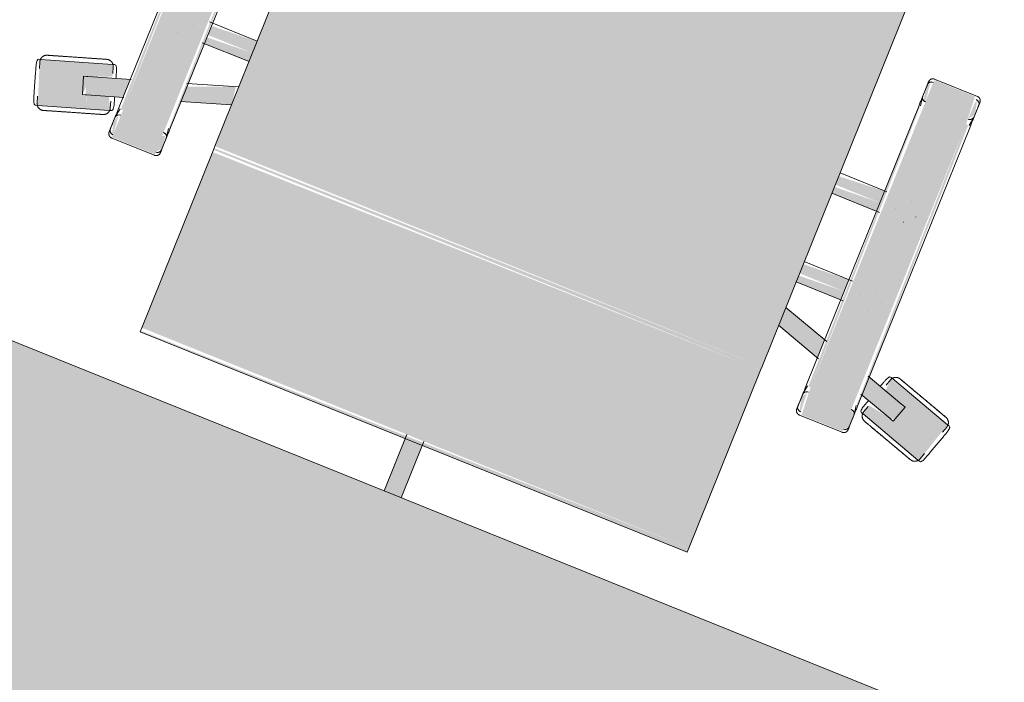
# Model space of a CAD drawing. Header units: millimetres. Extents: x -526411 to -400573, y 47353 to 130199.
# Tile 255 of 256: x -483517 to -482839, y 92879 to 93335. Entities that reach past the tile are written whole.
import ezdxf

# ---------------------------------------------------------------- set-up
doc = ezdxf.new("R2010")
doc.units = ezdxf.units.MM
doc.layers.add('I-FURN', color=30, linetype='Continuous', lineweight=18)

# ---------------------------------------------------------------- blocks, each defined once
blk = doc.blocks.new('80_KA_CE2_coupe werkplek 2P - Type 2-221680-3e Verdieping - Percelen telling LI')
at = {"layer": 'I-FURN'}
blk.add_hatch(color=122, dxfattribs=at).paths.add_polyline_path([(825, 46.57), (825, 846.57), (-825, 846.57), (-825, 46.57), (815, 46.57)], flags=0)
blk.add_line((825, 846.57), (-825, 846.57), dxfattribs=at)
blk = doc.blocks.new('82_3B_bureaustoel - directie vierkant - 82_3B_bureaustoel - directie vierkant-V21-3e Verdieping - Percelen telling LI')
at = {"layer": 'I-FURN'}
for points in [[(203.2, -103.38), (203.2, 171.84), (-203.2, 171.84), (-203.2, -103.38), (172.78, -103.38)], [(271.26, 104), (269.77, 124.06), (239.51, 124.06), (239.51, 104)], [(-271.26, -104), (-273.51, 104), (-274.44, 102.72), (-272.85, -104), (-272.09, -104)], [(-239.51, -104), (-239.51, 104), (-271.26, 104), (-271.26, -104)], [(-236.34, -104), (-237.93, 104), (-239.51, 104), (-237.27, -104), (-236.45, -104)], [(239.51, -104), (237.27, 104), (236.34, 102.72), (237.93, -104), (238.69, -104)], [(271.26, -104), (271.26, 104), (239.51, 104), (239.51, -104)], [(274.44, -104), (272.85, 104), (271.26, 104), (273.51, -104), (274.33, -104)], [(236.34, 34.13), (236.34, 40.26), (203.2, 38.03), (203.2, 34.13), (218.52, 34.13)], [(236.34, 31.75), (236.34, 34.13), (203.2, 34.13), (203.2, 31.75), (219.48, 31.75)], [(236.34, 25.62), (236.34, 31.75), (203.2, 30.11), (203.2, 25.62), (221.96, 25.62)], [(-203.2, -31.75), (-203.2, -25.62), (-236.34, -27.34), (-236.34, -31.75), (-216.42, -31.75)], [(236.34, -31.75), (236.34, -25.62), (203.2, -27.26), (203.2, -31.75), (210.32, -31.75)], [(-203.2, -34.13), (-203.2, -31.75), (-236.34, -31.75), (-236.34, -34.13), (-215.45, -34.13)], [(236.34, -34.13), (236.34, -31.75), (203.2, -31.75), (203.2, -34.13), (211.28, -34.13)], [(-203.2, -40.26), (-203.2, -34.13), (-236.34, -35.86), (-236.34, -40.26), (-212.98, -40.26)], [(236.34, -40.26), (236.34, -34.13), (203.2, -35.77), (203.2, -40.26), (229.93, -40.26)], [(-239.51, -124.06), (-239.51, -104), (-271.26, -104), (-271.26, -124.06), (-248.64, -124.06)], [(203.2, -106.04), (203.2, -103.38), (-203.2, -104.71), (-203.2, -106.04), (166.19, -106.04)], [(203.2, -238.17), (203.2, -106.04), (-203.2, -107.69), (-203.2, -238.17), (28.11, -238.17)], [(271.26, -124.06), (271.26, -104), (239.51, -104), (241, -124.06), (253.02, -124.06)], [(203.2, -241.23), (203.2, -238.17), (-203.2, -240.34), (-201.96, -241.23), (202.19, -241.23)], [(6.35, -280), (6.35, -241.23), (-6.35, -241.23), (-6.35, -280)]]:
    blk.add_hatch(color=122, dxfattribs=at).paths.add_polyline_path(points, flags=0)
h = blk.add_hatch(color=122, dxfattribs=at)
h.paths.add_polyline_path([(271.26, 107.82), (274.44, 112.52), (272.36, 121.35), (271.26, 120.38), (271.26, 108.21)], flags=0)
h.paths.add_polyline_path([(239.51, 107.78), (237.84, 120.82), (236.34, 118.21), (237.57, 109.56)], flags=0)
h = blk.add_hatch(color=122, dxfattribs=at)
h.paths.add_polyline_path([(-203.2, -72.7), (-205.03, -59.94), (-236.34, -72.47), (-236.34, -83.47), (-214.16, -76.26)], flags=0)
h.paths.add_polyline_path([(-274.44, -95.85), (-274.44, -82.49), (-302.36, -91.57), (-298.44, -103.65), (-274.54, -95.88)], flags=0)
h = blk.add_hatch(color=122, dxfattribs=at)
h.paths.add_polyline_path([(298.44, -103.65), (302.18, -91.51), (274.44, -82.49), (274.44, -95.85), (285.63, -99.48)], flags=0)
h.paths.add_polyline_path([(236.34, -83.47), (236.34, -70.11), (203.2, -59.35), (203.2, -72.7), (230.44, -81.55)], flags=0)
h = blk.add_hatch(color=122, dxfattribs=at)
h.paths.add_polyline_path([(-278.6, -107.21), (-277.78, -105.66), (-278.61, -107.17)], flags=0)
h.paths.add_polyline_path([(-279.21, -107.41), (-283.82, -98.9), (-298.44, -103.65), (-294.68, -112.44), (-279.92, -107.64)], flags=0)
h.paths.add_polyline_path([(-294.86, -112.5), (-302.36, -91.57), (-286.45, -85.14), (-289.73, -77.45), (-337.44, -92.95), (-326.92, -122.92), (-297.59, -113.39)], flags=0)
h.paths.add_polyline_path([(-299.1, -103.86), (-301.17, -104.53), (-300.83, -98.52)], flags=0)
h = blk.add_hatch(color=122, dxfattribs=at)
h.paths.add_polyline_path([(327.63, -123.15), (336.73, -92.72), (288.83, -77.81), (288.28, -86.99), (301.93, -92.89), (296.79, -103.11), (281.45, -100.53), (279.92, -107.64), (326.92, -122.92)], flags=0)
h.paths.add_polyline_path([(301.17, -104.53), (299.28, -103.31), (301.92, -102.24)], flags=0)
h = blk.add_hatch(color=122, dxfattribs=at)
h.paths.add_polyline_path([(271.26, -122.36), (274.44, -119.44), (273.72, -110.07), (271.26, -108.21), (271.26, -120.38)], flags=0)
h.paths.add_polyline_path([(239.51, -122.36), (238.76, -108.48), (236.34, -112.52), (238.42, -121.35)], flags=0)
h = blk.add_hatch(color=122, dxfattribs=at)
h.paths.add_polyline_path([(-239.51, -122.36), (-236.34, -118.21), (-237.57, -109.56), (-239.51, -110.35), (-239.51, -120.38)], flags=0)
h.paths.add_polyline_path([(-271.26, -122.36), (-272.62, -109.06), (-274.44, -112.52), (-272.36, -121.35)], flags=0)
for p, q in [((-203.2, -103.38), (-203.2, 171.84)), ((203.2, 171.84), (203.2, -103.38)), ((271.26, 124.72), (239.51, 124.72)), ((236.34, 119.44), (236.34, 110.7)), ((274.44, 110.74), (274.44, 119.44)), ((236.34, 111.36), (236.34, 110.7)), ((237.34, 104), (236.37, 110.29)), ((274.41, 110.32), (273.43, 104)), ((274.44, 110.74), (274.44, 111.4)), ((-274.44, 104), (-274.44, -104)), ((-236.34, -104), (-236.34, 104)), ((236.34, 104), (236.34, -104)), ((274.44, -104), (274.44, 104)), ((237.93, 40.48), (203.2, 40.48)), ((256.52, 40.48), (256.56, 40.48)), ((247.85, 31.77), (247.85, 31.75)), ((262.93, 31.77), (262.93, 31.81)), ((203.2, 25.4), (238.69, 25.4)), ((256.56, 25.4), (256.51, 25.4)), ((-203.2, -25.4), (-238.69, -25.4)), ((239, -25.4), (203.2, -25.4)), ((256.52, -25.4), (256.56, -25.4)), ((-247.85, -31.77), (-247.85, -31.75)), ((247.85, -31.77), (247.85, -31.81)), ((262.93, -31.77), (262.93, -31.75)), ((-256.52, -40.48), (-256.56, -40.48)), ((-237.93, -40.48), (-203.2, -40.48)), ((203.2, -40.48), (238.16, -40.48)), ((256.56, -40.48), (256.51, -40.48)), ((-237.27, -70.42), (-203.2, -59.35)), ((203.2, -59.35), (238.05, -70.67)), ((-203.2, -72.7), (-236.76, -83.61)), ((237.33, -83.79), (203.2, -72.7)), ((-336.73, -92.72), (-289.73, -77.45)), ((-289.73, -77.45), (-288.41, -77.02)), ((-287.2, -83.3), (-288.67, -78.77)), ((288.67, -78.77), (287.2, -83.3)), ((288.41, -77.02), (289.73, -77.45)), ((289.73, -77.45), (336.73, -92.72)), ((-302.36, -91.57), (-273.96, -82.34)), ((273.51, -82.19), (302.36, -91.57)), ((-338.05, -93.15), (-336.73, -92.72)), ((-336.82, -94.42), (-335.35, -98.95)), ((-305.1, -92.45), (-303.02, -91.78)), ((-305.1, -92.46), (-301.17, -104.53)), ((-303.02, -91.78), (-302.81, -91.71)), ((-302.53, -91.62), (-302.36, -91.57)), ((301.17, -104.53), (305.1, -92.46)), ((302.36, -91.57), (303.02, -91.78)), ((303.02, -91.78), (305.1, -92.45)), ((335.35, -98.95), (336.82, -94.42)), ((336.73, -92.72), (338.05, -93.15)), ((-273.99, -95.7), (-298.44, -103.65)), ((-279.84, -105.95), (-281.31, -101.42)), ((298.44, -103.65), (273.51, -95.55)), ((281.31, -101.42), (279.84, -105.95)), ((-336.71, -102.73), (-332.79, -114.81)), ((-336.71, -102.73), (-332.79, -114.81)), ((-279.92, -107.64), (-326.92, -122.92)), ((-299.1, -103.86), (-301.17, -104.53)), ((-298.44, -103.65), (-299.1, -103.86)), ((-278.6, -107.21), (-279.92, -107.64)), ((-274.41, -110.32), (-273.43, -104)), ((-236.37, -110.29), (-237.34, -104)), ((-203.2, -106.04), (-203.2, -103.38)), ((-203.2, -238.17), (-203.2, -106.04)), ((203.2, -103.38), (203.2, -106.04)), ((203.2, -106.04), (203.2, -238.17)), ((236.37, -110.29), (237.34, -104)), ((273.43, -104), (274.41, -110.32)), ((279.92, -107.64), (278.6, -107.21)), ((326.92, -122.92), (279.92, -107.64)), ((299.1, -103.86), (298.44, -103.65)), ((301.17, -104.53), (299.1, -103.86)), ((332.79, -114.81), (336.71, -102.73)), ((332.79, -114.81), (336.71, -102.73)), ((-274.44, -110.74), (-274.44, -119.44)), ((-274.44, -110.74), (-274.44, -111.4)), ((-236.34, -119.44), (-236.34, -110.7)), ((-236.34, -111.36), (-236.34, -110.7)), ((236.34, -110.7), (236.34, -119.44)), ((236.34, -110.7), (236.34, -111.36)), ((274.44, -119.44), (274.44, -110.74)), ((274.44, -111.4), (274.44, -110.74)), ((-329.46, -117.06), (-327.99, -121.59)), ((327.99, -121.59), (329.46, -117.06)), ((-326.92, -122.92), (-328.24, -123.34)), ((-271.26, -124.72), (-239.51, -124.72)), ((239.51, -124.72), (271.26, -124.72)), ((328.24, -123.34), (326.92, -122.92)), ((-203.2, -241.23), (-203.2, -238.17)), ((-203.2, -241.23), (203.2, -241.23)), ((-6.35, -280), (-6.35, -238.17)), ((6.35, -238.17), (6.35, -280)), ((203.2, -238.17), (203.2, -241.23))]:
    blk.add_line(p, q, dxfattribs=at)
at = {"layer": 'I-FURN', "flags": 128}
for points in [[(236.34, 121.54), (236.34, 121.67), (236.35, 121.8), (236.36, 121.92), (236.38, 122.05), (236.4, 122.17), (236.43, 122.3), (236.46, 122.42), (236.5, 122.54), (236.54, 122.66), (236.59, 122.78), (236.64, 122.9), (236.7, 123.01), (236.76, 123.12), (236.82, 123.23), (236.89, 123.34), (236.97, 123.44), (237.05, 123.54), (237.13, 123.64), (237.21, 123.73), (237.3, 123.82), (237.39, 123.91), (237.49, 123.99), (237.59, 124.07), (237.69, 124.14), (237.8, 124.22), (237.91, 124.28), (238.02, 124.34), (238.13, 124.4), (238.25, 124.45), (238.36, 124.5), (238.48, 124.55), (238.6, 124.59), (238.73, 124.62), (238.85, 124.65), (238.97, 124.67), (239.1, 124.69), (239.23, 124.71), (239.35, 124.71), (239.48, 124.72), (239.51, 124.72)], [(271.26, 124.72), (271.39, 124.72), (271.52, 124.71), (271.64, 124.7), (271.77, 124.68), (271.89, 124.66), (272.02, 124.63), (272.14, 124.6), (272.26, 124.56), (272.38, 124.52), (272.5, 124.47), (272.62, 124.42), (272.73, 124.36), (272.84, 124.3), (272.95, 124.23), (273.06, 124.16), (273.16, 124.09), (273.26, 124.01), (273.36, 123.93), (273.45, 123.85), (273.54, 123.76), (273.63, 123.66), (273.71, 123.57), (273.79, 123.47), (273.86, 123.36), (273.94, 123.26), (274, 123.15), (274.06, 123.04), (274.12, 122.93), (274.17, 122.81), (274.22, 122.69), (274.27, 122.58), (274.31, 122.45), (274.34, 122.33), (274.37, 122.21), (274.39, 122.08), (274.41, 121.96), (274.43, 121.83), (274.43, 121.71), (274.44, 121.58), (274.44, 121.54)], [(236.34, 120.11), (236.34, 120.37), (236.34, 120.61), (236.34, 120.83), (236.34, 121.01), (236.34, 121.17), (236.34, 121.3), (236.34, 121.4), (236.34, 121.48), (236.34, 121.52), (236.34, 121.54)], [(236.34, 121.54), (236.34, 121.53), (236.34, 121.49), (236.34, 121.42), (236.34, 121.32), (236.34, 121.19), (236.34, 121.04), (236.34, 120.86), (236.34, 120.65), (236.34, 120.42), (236.34, 120.16), (236.34, 119.87), (236.34, 119.56), (236.34, 119.23), (236.34, 118.86), (236.34, 118.48), (236.34, 118.07), (236.34, 117.64), (236.34, 117.19), (236.34, 116.72), (236.34, 116.22), (236.34, 115.71), (236.34, 115.18), (236.34, 114.63), (236.34, 114.06), (236.34, 113.48), (236.34, 112.88), (236.34, 112.27), (236.34, 111.64), (236.34, 111.01), (236.34, 110.36), (236.34, 109.7), (236.34, 109.03), (236.34, 108.36), (236.34, 107.67), (236.34, 106.98), (236.34, 106.29), (236.34, 105.59), (236.34, 104.89), (236.34, 104.19), (236.34, 104)], [(274.44, 104), (274.44, 104.7), (274.44, 105.4), (274.44, 106.1), (274.44, 106.8), (274.44, 107.49), (274.44, 108.17), (274.44, 108.85), (274.44, 109.52), (274.44, 110.18), (274.44, 110.83), (274.44, 111.47), (274.44, 112.1), (274.44, 112.72), (274.44, 113.32), (274.44, 113.91), (274.44, 114.48), (274.44, 115.03), (274.44, 115.57), (274.44, 116.09), (274.44, 116.59), (274.44, 117.06), (274.44, 117.52), (274.44, 117.96), (274.44, 118.37), (274.44, 118.76), (274.44, 119.13), (274.44, 119.47), (274.44, 119.79), (274.44, 120.08), (274.44, 120.35), (274.44, 120.59), (274.44, 120.81), (274.44, 121), (274.44, 121.16), (274.44, 121.29), (274.44, 121.39), (274.44, 121.47), (274.44, 121.52), (274.44, 121.54)], [(274.44, 121.54), (274.44, 121.53), (274.44, 121.49), (274.44, 121.42), (274.44, 121.32), (274.44, 121.19), (274.44, 121.04), (274.44, 120.86), (274.44, 120.65), (274.44, 120.42), (274.44, 120.16), (274.44, 120.11)], [(-314.22, -82.06), (-313.43, -81.81), (-312.65, -81.56), (-311.88, -81.3), (-311.1, -81.05), (-310.33, -80.8), (-309.57, -80.55), (-308.81, -80.31), (-308.07, -80.07), (-307.33, -79.83), (-306.6, -79.59), (-305.89, -79.36), (-305.19, -79.13), (-304.5, -78.91), (-303.83, -78.69), (-303.18, -78.48), (-302.54, -78.27), (-301.93, -78.07), (-301.33, -77.88), (-300.75, -77.69), (-300.19, -77.51), (-299.66, -77.34), (-299.15, -77.17), (-298.67, -77.01), (-298.2, -76.86), (-297.77, -76.72), (-297.36, -76.59), (-296.98, -76.46), (-296.62, -76.35), (-296.3, -76.24), (-296, -76.15), (-295.73, -76.06), (-295.49, -75.98), (-295.28, -75.91), (-295.1, -75.85), (-294.95, -75.81), (-294.84, -75.77), (-294.75, -75.74), (-294.7, -75.72), (-294.67, -75.71)], [(-294.67, -75.71), (-294.69, -75.72), (-294.73, -75.73), (-294.81, -75.76), (-294.92, -75.79), (-295.06, -75.84), (-295.23, -75.9), (-295.43, -75.96), (-295.66, -76.04), (-295.92, -76.12), (-296.21, -76.22), (-296.53, -76.32), (-296.88, -76.43), (-297.25, -76.55), (-297.66, -76.68), (-298.08, -76.82), (-298.54, -76.97), (-299.02, -77.13), (-299.52, -77.29), (-300.05, -77.46), (-300.6, -77.64), (-301.17, -77.83), (-301.76, -78.02), (-302.37, -78.22), (-303.01, -78.42), (-303.66, -78.63), (-304.32, -78.85), (-305, -79.07), (-305.7, -79.3), (-306.41, -79.53), (-307.13, -79.76), (-307.87, -80), (-308.61, -80.24), (-309.37, -80.49), (-310.13, -80.74), (-310.89, -80.99), (-311.67, -81.24), (-312.44, -81.49), (-313.22, -81.74), (-314, -82), (-314.22, -82.06)], [(-294.67, -75.71), (-294.49, -75.66), (-294.3, -75.61), (-294.12, -75.57), (-293.93, -75.54), (-293.74, -75.51), (-293.55, -75.49), (-293.36, -75.48), (-293.17, -75.48), (-292.98, -75.49), (-292.79, -75.5), (-292.6, -75.52), (-292.41, -75.55), (-292.23, -75.58), (-292.04, -75.62), (-291.86, -75.67), (-291.67, -75.73), (-291.49, -75.8), (-291.32, -75.87), (-291.14, -75.95), (-290.97, -76.03), (-290.81, -76.12), (-290.65, -76.22), (-290.49, -76.33), (-290.33, -76.44), (-290.18, -76.56), (-290.04, -76.68), (-289.9, -76.81), (-289.76, -76.95), (-289.63, -77.09), (-289.51, -77.23), (-289.39, -77.38), (-289.28, -77.53), (-289.18, -77.69), (-289.08, -77.86), (-288.99, -78.02), (-288.9, -78.19), (-288.82, -78.37), (-288.75, -78.54), (-288.69, -78.72), (-288.67, -78.77)], [(288.67, -78.77), (288.73, -78.59), (288.8, -78.41), (288.88, -78.24), (288.96, -78.07), (289.05, -77.9), (289.15, -77.74), (289.25, -77.58), (289.36, -77.42), (289.48, -77.27), (289.6, -77.12), (289.73, -76.98), (289.86, -76.85), (290, -76.72), (290.14, -76.59), (290.29, -76.47), (290.44, -76.36), (290.6, -76.25), (290.76, -76.15), (290.93, -76.06), (291.1, -75.97), (291.27, -75.89), (291.45, -75.81), (291.63, -75.75), (291.81, -75.69), (291.99, -75.64), (292.17, -75.59), (292.36, -75.55), (292.55, -75.53), (292.74, -75.5), (292.93, -75.49), (293.12, -75.48), (293.31, -75.48), (293.5, -75.49), (293.69, -75.51), (293.88, -75.53), (294.07, -75.56), (294.25, -75.6), (294.44, -75.64), (294.62, -75.7), (294.67, -75.71)], [(314.22, -82.06), (313.43, -81.81), (312.65, -81.56), (311.88, -81.3), (311.1, -81.05), (310.33, -80.8), (309.57, -80.55), (308.81, -80.31), (308.07, -80.07), (307.33, -79.83), (306.6, -79.59), (305.89, -79.36), (305.19, -79.13), (304.5, -78.91), (303.83, -78.69), (303.18, -78.48), (302.54, -78.27), (301.93, -78.07), (301.33, -77.88), (300.75, -77.69), (300.19, -77.51), (299.66, -77.34), (299.15, -77.17), (298.67, -77.01), (298.2, -76.86), (297.77, -76.72), (297.36, -76.59), (296.98, -76.46), (296.62, -76.35), (296.3, -76.24), (296, -76.15), (295.73, -76.06), (295.49, -75.98), (295.28, -75.91), (295.1, -75.85), (294.95, -75.81), (294.84, -75.77), (294.75, -75.74), (294.7, -75.72), (294.67, -75.71)], [(294.67, -75.71), (294.69, -75.72), (294.73, -75.73), (294.81, -75.76), (294.92, -75.79), (295.06, -75.84), (295.23, -75.9), (295.43, -75.96), (295.66, -76.04), (295.92, -76.12), (296.21, -76.22), (296.53, -76.32), (296.88, -76.43), (297.25, -76.55), (297.66, -76.68), (298.08, -76.82), (298.54, -76.97), (299.02, -77.13), (299.52, -77.29), (300.05, -77.46), (300.6, -77.64), (301.17, -77.83), (301.76, -78.02), (302.37, -78.22), (303.01, -78.42), (303.66, -78.63), (304.32, -78.85), (305, -79.07), (305.7, -79.3), (306.41, -79.53), (307.13, -79.76), (307.87, -80), (308.61, -80.24), (309.37, -80.49), (310.13, -80.74), (310.89, -80.99), (311.67, -81.24), (312.44, -81.49), (313.22, -81.74), (314, -82), (314.22, -82.06)], [(-314.22, -82.06), (-315, -82.32), (-315.78, -82.57), (-316.56, -82.82), (-317.33, -83.08), (-318.1, -83.33), (-318.86, -83.57), (-319.62, -83.82), (-320.36, -84.06), (-321.1, -84.3), (-321.83, -84.54), (-322.54, -84.77), (-323.24, -85), (-323.93, -85.22), (-324.6, -85.44), (-325.25, -85.65), (-325.89, -85.86), (-326.51, -86.06), (-327.1, -86.25), (-327.68, -86.44), (-328.24, -86.62), (-328.77, -86.79), (-329.28, -86.96), (-329.77, -87.12), (-330.23, -87.27), (-330.66, -87.41), (-331.07, -87.54), (-331.45, -87.67), (-331.81, -87.78), (-332.14, -87.89), (-332.43, -87.98), (-332.7, -88.07), (-332.94, -88.15), (-333.15, -88.22), (-333.33, -88.27), (-333.48, -88.32), (-333.59, -88.36), (-333.68, -88.39), (-333.74, -88.41), (-333.76, -88.41)], [(-333.76, -88.42), (-333.75, -88.41), (-333.7, -88.4), (-333.62, -88.37), (-333.51, -88.33), (-333.37, -88.29), (-333.2, -88.23), (-333, -88.17), (-332.77, -88.09), (-332.51, -88.01), (-332.22, -87.91), (-331.9, -87.81), (-331.55, -87.7), (-331.18, -87.58), (-330.78, -87.45), (-330.35, -87.31), (-329.89, -87.16), (-329.41, -87), (-328.91, -86.84), (-328.38, -86.67), (-327.83, -86.49), (-327.26, -86.3), (-326.67, -86.11), (-326.06, -85.91), (-325.43, -85.71), (-324.78, -85.5), (-324.11, -85.28), (-323.43, -85.06), (-322.73, -84.83), (-322.02, -84.6), (-321.3, -84.37), (-320.56, -84.13), (-319.82, -83.89), (-319.07, -83.64), (-318.31, -83.39), (-317.54, -83.14), (-316.77, -82.89), (-315.99, -82.64), (-315.21, -82.39), (-314.43, -82.13), (-314.22, -82.06)], [(314.22, -82.06), (315, -82.32), (315.78, -82.57), (316.56, -82.82), (317.33, -83.08), (318.1, -83.33), (318.86, -83.57), (319.62, -83.82), (320.36, -84.06), (321.1, -84.3), (321.83, -84.54), (322.54, -84.77), (323.24, -85), (323.93, -85.22), (324.6, -85.44), (325.25, -85.65), (325.89, -85.86), (326.51, -86.06), (327.1, -86.25), (327.68, -86.44), (328.24, -86.62), (328.77, -86.79), (329.28, -86.96), (329.77, -87.12), (330.23, -87.27), (330.66, -87.41), (331.07, -87.54), (331.45, -87.67), (331.81, -87.78), (332.14, -87.89), (332.43, -87.98), (332.7, -88.07), (332.94, -88.15), (333.15, -88.22), (333.33, -88.27), (333.48, -88.32), (333.59, -88.36), (333.68, -88.39), (333.74, -88.41), (333.76, -88.41)], [(333.76, -88.42), (333.75, -88.41), (333.7, -88.4), (333.62, -88.37), (333.51, -88.33), (333.37, -88.29), (333.2, -88.23), (333, -88.17), (332.77, -88.09), (332.51, -88.01), (332.22, -87.91), (331.9, -87.81), (331.55, -87.7), (331.18, -87.58), (330.78, -87.45), (330.35, -87.31), (329.89, -87.16), (329.41, -87), (328.91, -86.84), (328.38, -86.67), (327.83, -86.49), (327.26, -86.3), (326.67, -86.11), (326.06, -85.91), (325.43, -85.71), (324.78, -85.5), (324.11, -85.28), (323.43, -85.06), (322.73, -84.83), (322.02, -84.6), (321.3, -84.37), (320.56, -84.13), (319.82, -83.89), (319.07, -83.64), (318.31, -83.39), (317.54, -83.14), (316.77, -82.89), (315.99, -82.64), (315.21, -82.39), (314.43, -82.13), (314.22, -82.06)], [(-336.82, -94.42), (-336.87, -94.23), (-336.92, -94.05), (-336.96, -93.86), (-337, -93.68), (-337.02, -93.49), (-337.04, -93.3), (-337.05, -93.11), (-337.05, -92.92), (-337.05, -92.73), (-337.03, -92.54), (-337.01, -92.35), (-336.99, -92.16), (-336.95, -91.97), (-336.91, -91.79), (-336.86, -91.6), (-336.8, -91.42), (-336.74, -91.24), (-336.67, -91.06), (-336.59, -90.89), (-336.5, -90.72), (-336.41, -90.55), (-336.31, -90.39), (-336.2, -90.23), (-336.09, -90.08), (-335.98, -89.93), (-335.85, -89.78), (-335.72, -89.64), (-335.59, -89.51), (-335.45, -89.38), (-335.3, -89.26), (-335.15, -89.14), (-335, -89.03), (-334.84, -88.92), (-334.68, -88.82), (-334.51, -88.73), (-334.34, -88.65), (-334.17, -88.57), (-333.99, -88.5), (-333.81, -88.43), (-333.76, -88.42)], [(333.76, -88.42), (333.94, -88.48), (334.12, -88.55), (334.29, -88.62), (334.46, -88.71), (334.63, -88.8), (334.8, -88.9), (334.96, -89), (335.11, -89.11), (335.26, -89.22), (335.41, -89.35), (335.55, -89.47), (335.69, -89.61), (335.82, -89.75), (335.94, -89.89), (336.06, -90.04), (336.18, -90.19), (336.28, -90.35), (336.38, -90.51), (336.48, -90.68), (336.56, -90.84), (336.65, -91.02), (336.72, -91.19), (336.79, -91.37), (336.84, -91.55), (336.9, -91.74), (336.94, -91.92), (336.98, -92.11), (337.01, -92.3), (337.03, -92.49), (337.04, -92.68), (337.05, -92.87), (337.05, -93.06), (337.04, -93.25), (337.03, -93.44), (337, -93.63), (336.97, -93.81), (336.93, -94), (336.89, -94.18), (336.83, -94.37), (336.82, -94.42)], [(-279.84, -105.95), (-279.78, -106.13), (-279.74, -106.31), (-279.7, -106.5), (-279.66, -106.69), (-279.64, -106.88), (-279.62, -107.07), (-279.61, -107.26), (-279.61, -107.45), (-279.61, -107.64), (-279.62, -107.83), (-279.64, -108.02), (-279.67, -108.21), (-279.71, -108.39), (-279.75, -108.58), (-279.8, -108.76), (-279.86, -108.94), (-279.92, -109.12), (-279.99, -109.3), (-280.07, -109.47), (-280.16, -109.64), (-280.25, -109.81), (-280.35, -109.97), (-280.45, -110.13), (-280.56, -110.29), (-280.68, -110.44), (-280.81, -110.58), (-280.94, -110.72), (-281.07, -110.86), (-281.21, -110.98), (-281.36, -111.11), (-281.51, -111.23), (-281.66, -111.34), (-281.82, -111.44), (-281.98, -111.54), (-282.15, -111.63), (-282.32, -111.72), (-282.49, -111.8), (-282.67, -111.87), (-282.85, -111.93), (-282.9, -111.95)], [(-274.44, -104), (-274.44, -104.7), (-274.44, -105.4), (-274.44, -106.1), (-274.44, -106.8), (-274.44, -107.49), (-274.44, -108.17), (-274.44, -108.85), (-274.44, -109.52), (-274.44, -110.18), (-274.44, -110.83), (-274.44, -111.47), (-274.44, -112.1), (-274.44, -112.72), (-274.44, -113.32), (-274.44, -113.91), (-274.44, -114.48), (-274.44, -115.03), (-274.44, -115.57), (-274.44, -116.09), (-274.44, -116.59), (-274.44, -117.06), (-274.44, -117.52), (-274.44, -117.96), (-274.44, -118.37), (-274.44, -118.76), (-274.44, -119.13), (-274.44, -119.47), (-274.44, -119.79), (-274.44, -120.08), (-274.44, -120.35), (-274.44, -120.59), (-274.44, -120.81), (-274.44, -121), (-274.44, -121.16), (-274.44, -121.29), (-274.44, -121.39), (-274.44, -121.47), (-274.44, -121.52), (-274.44, -121.54)], [(-236.34, -121.54), (-236.34, -121.53), (-236.34, -121.49), (-236.34, -121.42), (-236.34, -121.32), (-236.34, -121.19), (-236.34, -121.04), (-236.34, -120.86), (-236.34, -120.65), (-236.34, -120.42), (-236.34, -120.16), (-236.34, -119.87), (-236.34, -119.56), (-236.34, -119.23), (-236.34, -118.86), (-236.34, -118.48), (-236.34, -118.07), (-236.34, -117.64), (-236.34, -117.19), (-236.34, -116.72), (-236.34, -116.22), (-236.34, -115.71), (-236.34, -115.18), (-236.34, -114.63), (-236.34, -114.06), (-236.34, -113.48), (-236.34, -112.88), (-236.34, -112.27), (-236.34, -111.64), (-236.34, -111.01), (-236.34, -110.36), (-236.34, -109.7), (-236.34, -109.03), (-236.34, -108.36), (-236.34, -107.67), (-236.34, -106.98), (-236.34, -106.29), (-236.34, -105.59), (-236.34, -104.89), (-236.34, -104.19), (-236.34, -104)], [(236.34, -104), (236.34, -104.7), (236.34, -105.4), (236.34, -106.1), (236.34, -106.8), (236.34, -107.49), (236.34, -108.17), (236.34, -108.85), (236.34, -109.52), (236.34, -110.18), (236.34, -110.83), (236.34, -111.47), (236.34, -112.1), (236.34, -112.72), (236.34, -113.32), (236.34, -113.91), (236.34, -114.48), (236.34, -115.03), (236.34, -115.57), (236.34, -116.09), (236.34, -116.59), (236.34, -117.06), (236.34, -117.52), (236.34, -117.96), (236.34, -118.37), (236.34, -118.76), (236.34, -119.13), (236.34, -119.47), (236.34, -119.79), (236.34, -120.08), (236.34, -120.35), (236.34, -120.59), (236.34, -120.81), (236.34, -121), (236.34, -121.16), (236.34, -121.29), (236.34, -121.39), (236.34, -121.47), (236.34, -121.52), (236.34, -121.54)], [(274.44, -121.54), (274.44, -121.53), (274.44, -121.49), (274.44, -121.42), (274.44, -121.32), (274.44, -121.19), (274.44, -121.04), (274.44, -120.86), (274.44, -120.65), (274.44, -120.42), (274.44, -120.16), (274.44, -119.87), (274.44, -119.56), (274.44, -119.23), (274.44, -118.86), (274.44, -118.48), (274.44, -118.07), (274.44, -117.64), (274.44, -117.19), (274.44, -116.72), (274.44, -116.22), (274.44, -115.71), (274.44, -115.18), (274.44, -114.63), (274.44, -114.06), (274.44, -113.48), (274.44, -112.88), (274.44, -112.27), (274.44, -111.64), (274.44, -111.01), (274.44, -110.36), (274.44, -109.7), (274.44, -109.03), (274.44, -108.36), (274.44, -107.67), (274.44, -106.98), (274.44, -106.29), (274.44, -105.59), (274.44, -104.89), (274.44, -104.19), (274.44, -104)], [(282.9, -111.95), (282.72, -111.89), (282.54, -111.82), (282.36, -111.74), (282.19, -111.66), (282.03, -111.57), (281.86, -111.47), (281.7, -111.37), (281.55, -111.26), (281.4, -111.14), (281.25, -111.02), (281.11, -110.89), (280.97, -110.76), (280.84, -110.62), (280.72, -110.48), (280.6, -110.33), (280.48, -110.17), (280.38, -110.02), (280.28, -109.85), (280.18, -109.69), (280.09, -109.52), (280.01, -109.35), (279.94, -109.17), (279.87, -108.99), (279.81, -108.81), (279.76, -108.63), (279.72, -108.44), (279.68, -108.26), (279.65, -108.07), (279.63, -107.88), (279.61, -107.69), (279.61, -107.5), (279.61, -107.31), (279.62, -107.12), (279.63, -106.93), (279.65, -106.74), (279.69, -106.55), (279.72, -106.36), (279.77, -106.18), (279.82, -106), (279.84, -105.95)], [(-302.44, -118.3), (-301.66, -118.05), (-300.88, -117.79), (-300.1, -117.54), (-299.33, -117.29), (-298.56, -117.04), (-297.8, -116.79), (-297.04, -116.54), (-296.29, -116.3), (-295.56, -116.06), (-294.83, -115.83), (-294.12, -115.59), (-293.42, -115.37), (-292.73, -115.14), (-292.06, -114.93), (-291.41, -114.71), (-290.77, -114.51), (-290.15, -114.31), (-289.55, -114.11), (-288.98, -113.92), (-288.42, -113.74), (-287.89, -113.57), (-287.38, -113.41), (-286.89, -113.25), (-286.43, -113.1), (-286, -112.96), (-285.59, -112.82), (-285.2, -112.7), (-284.85, -112.58), (-284.52, -112.48), (-284.22, -112.38), (-283.96, -112.29), (-283.72, -112.22), (-283.51, -112.15), (-283.33, -112.09), (-283.18, -112.04), (-283.06, -112), (-282.98, -111.98), (-282.92, -111.96), (-282.9, -111.95)], [(-282.9, -111.95), (-282.91, -111.95), (-282.96, -111.97), (-283.04, -111.99), (-283.15, -112.03), (-283.29, -112.08), (-283.46, -112.13), (-283.66, -112.2), (-283.89, -112.27), (-284.15, -112.36), (-284.44, -112.45), (-284.76, -112.55), (-285.11, -112.67), (-285.48, -112.79), (-285.88, -112.92), (-286.31, -113.06), (-286.76, -113.21), (-287.24, -113.36), (-287.75, -113.53), (-288.27, -113.7), (-288.82, -113.88), (-289.4, -114.06), (-289.99, -114.25), (-290.6, -114.45), (-291.23, -114.66), (-291.88, -114.87), (-292.55, -115.08), (-293.23, -115.31), (-293.93, -115.53), (-294.64, -115.76), (-295.36, -116), (-296.09, -116.24), (-296.84, -116.48), (-297.59, -116.72), (-298.35, -116.97), (-299.12, -117.22), (-299.89, -117.47), (-300.67, -117.72), (-301.45, -117.98), (-302.23, -118.23), (-302.44, -118.3)], [(302.44, -118.3), (301.66, -118.05), (300.88, -117.79), (300.1, -117.54), (299.33, -117.29), (298.56, -117.04), (297.8, -116.79), (297.04, -116.54), (296.29, -116.3), (295.56, -116.06), (294.83, -115.83), (294.12, -115.59), (293.42, -115.37), (292.73, -115.14), (292.06, -114.93), (291.41, -114.71), (290.77, -114.51), (290.15, -114.31), (289.55, -114.11), (288.98, -113.92), (288.42, -113.74), (287.89, -113.57), (287.38, -113.41), (286.89, -113.25), (286.43, -113.1), (286, -112.96), (285.59, -112.82), (285.2, -112.7), (284.85, -112.58), (284.52, -112.48), (284.22, -112.38), (283.96, -112.29), (283.72, -112.22), (283.51, -112.15), (283.33, -112.09), (283.18, -112.04), (283.06, -112), (282.98, -111.98), (282.92, -111.96), (282.9, -111.95)], [(282.9, -111.95), (282.91, -111.95), (282.96, -111.97), (283.04, -111.99), (283.15, -112.03), (283.29, -112.08), (283.46, -112.13), (283.66, -112.2), (283.89, -112.27), (284.15, -112.36), (284.44, -112.45), (284.76, -112.55), (285.11, -112.67), (285.48, -112.79), (285.88, -112.92), (286.31, -113.06), (286.76, -113.21), (287.24, -113.36), (287.75, -113.53), (288.27, -113.7), (288.82, -113.88), (289.4, -114.06), (289.99, -114.25), (290.6, -114.45), (291.23, -114.66), (291.88, -114.87), (292.55, -115.08), (293.23, -115.31), (293.93, -115.53), (294.64, -115.76), (295.36, -116), (296.09, -116.24), (296.84, -116.48), (297.59, -116.72), (298.35, -116.97), (299.12, -117.22), (299.89, -117.47), (300.67, -117.72), (301.45, -117.98), (302.23, -118.23), (302.44, -118.3)], [(-321.99, -124.65), (-322.17, -124.71), (-322.35, -124.75), (-322.54, -124.79), (-322.73, -124.83), (-322.92, -124.85), (-323.11, -124.87), (-323.3, -124.88), (-323.49, -124.88), (-323.68, -124.88), (-323.87, -124.87), (-324.06, -124.85), (-324.25, -124.82), (-324.43, -124.78), (-324.62, -124.74), (-324.8, -124.69), (-324.98, -124.63), (-325.16, -124.57), (-325.34, -124.5), (-325.51, -124.42), (-325.68, -124.33), (-325.85, -124.24), (-326.01, -124.14), (-326.17, -124.04), (-326.33, -123.92), (-326.48, -123.81), (-326.62, -123.68), (-326.76, -123.55), (-326.9, -123.42), (-327.02, -123.28), (-327.15, -123.13), (-327.27, -122.98), (-327.38, -122.83), (-327.48, -122.67), (-327.58, -122.51), (-327.67, -122.34), (-327.76, -122.17), (-327.84, -122), (-327.91, -121.82), (-327.97, -121.64), (-327.99, -121.59)], [(-302.44, -118.3), (-303.22, -118.55), (-304, -118.81), (-304.78, -119.06), (-305.56, -119.31), (-306.33, -119.56), (-307.09, -119.81), (-307.84, -120.05), (-308.59, -120.3), (-309.33, -120.54), (-310.05, -120.77), (-310.77, -121), (-311.47, -121.23), (-312.15, -121.46), (-312.82, -121.67), (-313.48, -121.89), (-314.11, -122.09), (-314.73, -122.29), (-315.33, -122.49), (-315.91, -122.68), (-316.46, -122.86), (-317, -123.03), (-317.51, -123.19), (-317.99, -123.35), (-318.45, -123.5), (-318.89, -123.64), (-319.3, -123.78), (-319.68, -123.9), (-320.04, -124.02), (-320.36, -124.12), (-320.66, -124.22), (-320.93, -124.31), (-321.17, -124.38), (-321.38, -124.45), (-321.56, -124.51), (-321.7, -124.56), (-321.82, -124.6), (-321.91, -124.62), (-321.96, -124.64), (-321.99, -124.65)], [(-321.99, -124.65), (-321.97, -124.65), (-321.93, -124.63), (-321.85, -124.6), (-321.74, -124.57), (-321.6, -124.52), (-321.43, -124.47), (-321.23, -124.4), (-321, -124.33), (-320.74, -124.24), (-320.45, -124.15), (-320.13, -124.05), (-319.78, -123.93), (-319.4, -123.81), (-319, -123.68), (-318.57, -123.54), (-318.12, -123.39), (-317.64, -123.24), (-317.14, -123.07), (-316.61, -122.9), (-316.06, -122.72), (-315.49, -122.54), (-314.9, -122.35), (-314.28, -122.15), (-313.65, -121.94), (-313, -121.73), (-312.34, -121.51), (-311.65, -121.29), (-310.96, -121.07), (-310.25, -120.84), (-309.52, -120.6), (-308.79, -120.36), (-308.05, -120.12), (-307.29, -119.88), (-306.53, -119.63), (-305.76, -119.38), (-304.99, -119.13), (-304.21, -118.88), (-303.43, -118.62), (-302.65, -118.37), (-302.44, -118.3)], [(-274.44, -121.54), (-274.44, -121.53), (-274.44, -121.49), (-274.44, -121.42), (-274.44, -121.32), (-274.44, -121.19), (-274.44, -121.04), (-274.44, -120.86), (-274.44, -120.65), (-274.44, -120.42), (-274.44, -120.16), (-274.44, -120.11)], [(-271.26, -124.72), (-271.39, -124.72), (-271.52, -124.71), (-271.64, -124.7), (-271.77, -124.68), (-271.89, -124.66), (-272.02, -124.63), (-272.14, -124.6), (-272.26, -124.56), (-272.38, -124.52), (-272.5, -124.47), (-272.62, -124.42), (-272.73, -124.36), (-272.84, -124.3), (-272.95, -124.23), (-273.06, -124.16), (-273.16, -124.09), (-273.26, -124.01), (-273.36, -123.93), (-273.45, -123.85), (-273.54, -123.76), (-273.63, -123.66), (-273.71, -123.57), (-273.79, -123.47), (-273.86, -123.36), (-273.94, -123.26), (-274, -123.15), (-274.06, -123.04), (-274.12, -122.93), (-274.17, -122.81), (-274.22, -122.69), (-274.27, -122.58), (-274.31, -122.45), (-274.34, -122.33), (-274.37, -122.21), (-274.39, -122.08), (-274.41, -121.96), (-274.43, -121.83), (-274.43, -121.71), (-274.44, -121.58), (-274.44, -121.54)], [(-236.34, -121.54), (-236.34, -121.67), (-236.35, -121.8), (-236.36, -121.92), (-236.38, -122.05), (-236.4, -122.17), (-236.43, -122.3), (-236.46, -122.42), (-236.5, -122.54), (-236.54, -122.66), (-236.59, -122.78), (-236.64, -122.9), (-236.7, -123.01), (-236.76, -123.12), (-236.82, -123.23), (-236.89, -123.34), (-236.97, -123.44), (-237.05, -123.54), (-237.13, -123.64), (-237.21, -123.73), (-237.3, -123.82), (-237.39, -123.91), (-237.49, -123.99), (-237.59, -124.07), (-237.69, -124.14), (-237.8, -124.22), (-237.91, -124.28), (-238.02, -124.34), (-238.13, -124.4), (-238.25, -124.45), (-238.36, -124.5), (-238.48, -124.55), (-238.6, -124.59), (-238.73, -124.62), (-238.85, -124.65), (-238.97, -124.67), (-239.1, -124.69), (-239.23, -124.71), (-239.35, -124.71), (-239.48, -124.72), (-239.51, -124.72)], [(-236.34, -120.11), (-236.34, -120.37), (-236.34, -120.61), (-236.34, -120.83), (-236.34, -121.01), (-236.34, -121.17), (-236.34, -121.3), (-236.34, -121.4), (-236.34, -121.48), (-236.34, -121.52), (-236.34, -121.54)], [(236.34, -121.54), (236.34, -121.53), (236.34, -121.49), (236.34, -121.42), (236.34, -121.32), (236.34, -121.19), (236.34, -121.04), (236.34, -120.86), (236.34, -120.65), (236.34, -120.42), (236.34, -120.16), (236.34, -120.11)], [(239.51, -124.72), (239.39, -124.72), (239.26, -124.71), (239.13, -124.7), (239.01, -124.68), (238.88, -124.66), (238.76, -124.63), (238.64, -124.6), (238.52, -124.56), (238.4, -124.52), (238.28, -124.47), (238.16, -124.42), (238.05, -124.36), (237.94, -124.3), (237.83, -124.23), (237.72, -124.16), (237.62, -124.09), (237.52, -124.01), (237.42, -123.93), (237.33, -123.85), (237.24, -123.76), (237.15, -123.66), (237.07, -123.57), (236.99, -123.47), (236.91, -123.36), (236.84, -123.26), (236.78, -123.15), (236.71, -123.04), (236.66, -122.93), (236.6, -122.81), (236.55, -122.69), (236.51, -122.58), (236.47, -122.45), (236.44, -122.33), (236.41, -122.21), (236.39, -122.08), (236.37, -121.96), (236.35, -121.83), (236.34, -121.71), (236.34, -121.58), (236.34, -121.54)], [(274.44, -121.54), (274.44, -121.67), (274.43, -121.8), (274.42, -121.92), (274.4, -122.05), (274.38, -122.17), (274.35, -122.3), (274.32, -122.42), (274.28, -122.54), (274.24, -122.66), (274.19, -122.78), (274.14, -122.9), (274.08, -123.01), (274.02, -123.12), (273.95, -123.23), (273.88, -123.34), (273.81, -123.44), (273.73, -123.54), (273.65, -123.64), (273.57, -123.73), (273.48, -123.82), (273.38, -123.91), (273.29, -123.99), (273.19, -124.07), (273.08, -124.14), (272.98, -124.22), (272.87, -124.28), (272.76, -124.34), (272.65, -124.4), (272.53, -124.45), (272.41, -124.5), (272.3, -124.55), (272.17, -124.59), (272.05, -124.62), (271.93, -124.65), (271.8, -124.67), (271.68, -124.69), (271.55, -124.71), (271.43, -124.71), (271.3, -124.72), (271.26, -124.72)], [(274.44, -120.11), (274.44, -120.37), (274.44, -120.61), (274.44, -120.83), (274.44, -121.01), (274.44, -121.17), (274.44, -121.3), (274.44, -121.4), (274.44, -121.48), (274.44, -121.52), (274.44, -121.54)], [(302.44, -118.3), (303.22, -118.55), (304, -118.81), (304.78, -119.06), (305.56, -119.31), (306.33, -119.56), (307.09, -119.81), (307.84, -120.05), (308.59, -120.3), (309.33, -120.54), (310.05, -120.77), (310.77, -121), (311.47, -121.23), (312.15, -121.46), (312.82, -121.67), (313.48, -121.89), (314.11, -122.09), (314.73, -122.29), (315.33, -122.49), (315.91, -122.68), (316.46, -122.86), (317, -123.03), (317.51, -123.19), (317.99, -123.35), (318.45, -123.5), (318.89, -123.64), (319.3, -123.78), (319.68, -123.9), (320.04, -124.02), (320.36, -124.12), (320.66, -124.22), (320.93, -124.31), (321.17, -124.38), (321.38, -124.45), (321.56, -124.51), (321.7, -124.56), (321.82, -124.6), (321.91, -124.62), (321.96, -124.64), (321.99, -124.65)], [(321.99, -124.65), (321.97, -124.65), (321.93, -124.63), (321.85, -124.6), (321.74, -124.57), (321.6, -124.52), (321.43, -124.47), (321.23, -124.4), (321, -124.33), (320.74, -124.24), (320.45, -124.15), (320.13, -124.05), (319.78, -123.93), (319.4, -123.81), (319, -123.68), (318.57, -123.54), (318.12, -123.39), (317.64, -123.24), (317.14, -123.07), (316.61, -122.9), (316.06, -122.72), (315.49, -122.54), (314.9, -122.35), (314.28, -122.15), (313.65, -121.94), (313, -121.73), (312.34, -121.51), (311.65, -121.29), (310.96, -121.07), (310.25, -120.84), (309.52, -120.6), (308.79, -120.36), (308.05, -120.12), (307.29, -119.88), (306.53, -119.63), (305.76, -119.38), (304.99, -119.13), (304.21, -118.88), (303.43, -118.62), (302.65, -118.37), (302.44, -118.3)], [(327.99, -121.59), (327.93, -121.77), (327.86, -121.95), (327.78, -122.12), (327.7, -122.3), (327.61, -122.46), (327.51, -122.63), (327.41, -122.79), (327.3, -122.94), (327.18, -123.09), (327.06, -123.24), (326.93, -123.38), (326.8, -123.52), (326.66, -123.65), (326.52, -123.77), (326.37, -123.89), (326.21, -124.01), (326.06, -124.11), (325.89, -124.21), (325.73, -124.31), (325.56, -124.4), (325.39, -124.48), (325.21, -124.55), (325.03, -124.62), (324.85, -124.68), (324.67, -124.73), (324.48, -124.77), (324.3, -124.81), (324.11, -124.84), (323.92, -124.86), (323.73, -124.88), (323.54, -124.88), (323.35, -124.88), (323.16, -124.87), (322.97, -124.86), (322.78, -124.83), (322.59, -124.8), (322.4, -124.77), (322.22, -124.72), (322.04, -124.67), (321.99, -124.65)]]:
    blk.add_lwpolyline(points, dxfattribs=at)
at = {"layer": 'I-FURN'}
for centre, major_axis, ratio, start_param, end_param in [((239.51, 119.44), (-3.17, 0), 0.918218, 4.712389, 6.283185), ((239.51, 119.44), (3.17, 0), 0.918252, 1.832596, 3.141593), ((271.26, 119.44), (-3.17, 0), 0.918218, 3.141593, 4.712389), ((271.26, 119.44), (3.17, 0), 0.918252, 0, 1.308997), ((239.51, 110.7), (-3.17, 0), 0.918218, 0, 1.570796), ((239.51, 110.7), (3.17, 0), 0.918252, 3.141593, 4.45059), ((271.22, 110.74), (-3.22, 0), 0.918252, 1.570796, 3.141593), ((271.22, 110.74), (3.22, 0), 0.918218, 4.727082, 6.283185), ((-271.22, -110.74), (3.22, 0), 0.918218, 1.58549, 3.141593), ((-271.22, -110.74), (-3.22, 0), 0.918252, 4.712389, 6.283185), ((-239.51, -110.7), (3.17, 0), 0.918218, 0, 1.570796), ((-239.51, -110.7), (3.17, 0), 0.918252, 0, 1.308997), ((239.51, -110.7), (3.17, 0), 0.918218, 1.570796, 3.141593), ((239.51, -110.7), (3.17, 0), 0.918252, 1.832596, 3.141593), ((271.22, -110.74), (3.22, 0), 0.918218, 0, 1.570796), ((271.22, -110.74), (3.22, 0), 0.918252, 0, 1.308997), ((-271.26, -119.44), (3.17, 0), 0.918218, 3.141593, 4.712389), ((-271.26, -119.44), (3.18, 0), 0.918252, 3.141593, 4.45059), ((-239.51, -119.44), (3.17, 0), 0.918218, 4.712389, 6.283185), ((-239.51, -119.44), (3.17, 0), 0.918252, 4.974188, 6.283185), ((239.51, -119.44), (3.17, 0), 0.918218, 3.141593, 4.712389), ((239.51, -119.44), (3.17, 0), 0.918252, 3.141593, 4.45059), ((271.26, -119.44), (3.17, 0), 0.918218, 4.712389, 6.283185), ((271.26, -119.44), (3.18, 0), 0.918252, 4.974188, 6.283185)]:
    blk.add_ellipse(centre, major_axis=major_axis, ratio=ratio, start_param=start_param, end_param=end_param, dxfattribs=at)
for points, knots in [([(-283.87, -85.56), (-284.32, -84.16), (-284.97, -82.13), (-285.8, -79.82), (-286.52, -78.19), (-287.37, -77.03), (-288.05, -76.9), (-288.41, -77.02)], [0, 0, 0, 0, 0.285714, 0.428571, 0.571429, 0.785714, 1, 1, 1, 1]), ([(288.41, -77.02), (288.11, -76.94), (287.69, -76.98), (287.19, -77.35), (286.72, -77.91), (286.09, -79.08), (285.49, -80.65), (285.03, -82), (284.54, -83.47), (284.15, -84.69), (283.87, -85.56)], [0, 0, 0, 0, 0.166667, 0.25, 0.333333, 0.5, 0.666667, 0.75, 0.833333, 1, 1, 1, 1]), ([(-338.05, -93.15), (-338.53, -93.3), (-338.93, -93.9), (-338.84, -95.46), (-338.47, -97.2), (-337.71, -99.65), (-337.05, -101.68), (-336.71, -102.73)], [0, 0, 0, 0, 0.285714, 0.428571, 0.571429, 0.785714, 1, 1, 1, 1]), ([(336.71, -102.73), (336.99, -101.86), (337.39, -100.64), (337.86, -99.17), (338.28, -97.8), (338.71, -96.18), (338.9, -94.86), (338.85, -94.13), (338.66, -93.54), (338.35, -93.26), (338.05, -93.15)], [0, 0, 0, 0, 0.166667, 0.25, 0.333333, 0.5, 0.666667, 0.75, 0.833333, 1, 1, 1, 1]), ([(-278.6, -107.21), (-278.31, -107.1), (-278, -106.83), (-277.81, -106.23), (-277.75, -105.5), (-277.94, -104.18), (-278.38, -102.56), (-278.79, -101.19), (-279.26, -99.72), (-279.66, -98.5), (-279.94, -97.64)], [0, 0, 0, 0, 0.166667, 0.25, 0.333333, 0.5, 0.666667, 0.75, 0.833333, 1, 1, 1, 1]), ([(279.94, -97.64), (279.49, -99.03), (278.82, -101.05), (278.13, -103.41), (277.75, -105.15), (277.76, -106.59), (278.24, -107.1), (278.6, -107.21)], [0, 0, 0, 0, 0.285714, 0.428571, 0.571429, 0.785714, 1, 1, 1, 1]), ([(-332.79, -114.81), (-332.51, -115.67), (-332.11, -116.89), (-331.62, -118.36), (-331.16, -119.71), (-330.56, -121.28), (-329.94, -122.45), (-329.46, -123.02), (-328.96, -123.39), (-328.55, -123.43), (-328.24, -123.34)], [0, 0, 0, 0, 0.166667, 0.25, 0.333333, 0.5, 0.666667, 0.75, 0.833333, 1, 1, 1, 1]), ([(328.24, -123.34), (328.72, -123.5), (329.4, -123.25), (330.24, -121.94), (330.96, -120.31), (331.79, -117.88), (332.45, -115.85), (332.79, -114.81)], [0, 0, 0, 0, 0.285714, 0.428571, 0.571429, 0.785714, 1, 1, 1, 1])]:
    blk.add_open_spline(points, degree=3, knots=knots, dxfattribs=at)

msp = doc.modelspace()

# ---------------------------------------------------------------- block references
at = {"layer": 'I-FURN', "rotation": 338.0624826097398}
for name, p in [('82_3B_bureaustoel - directie vierkant - 82_3B_bureaustoel - directie vierkant-V21-3e Verdieping - Percelen telling LI', (-483155.46, 93268.22)), ('80_KA_CE2_coupe werkplek 2P - Type 2-221680-3e Verdieping - Percelen telling LI', (-483506.77, 92195.2))]:
    msp.add_blockref(name, p, dxfattribs=at)

doc.saveas('drawing.dxf')
